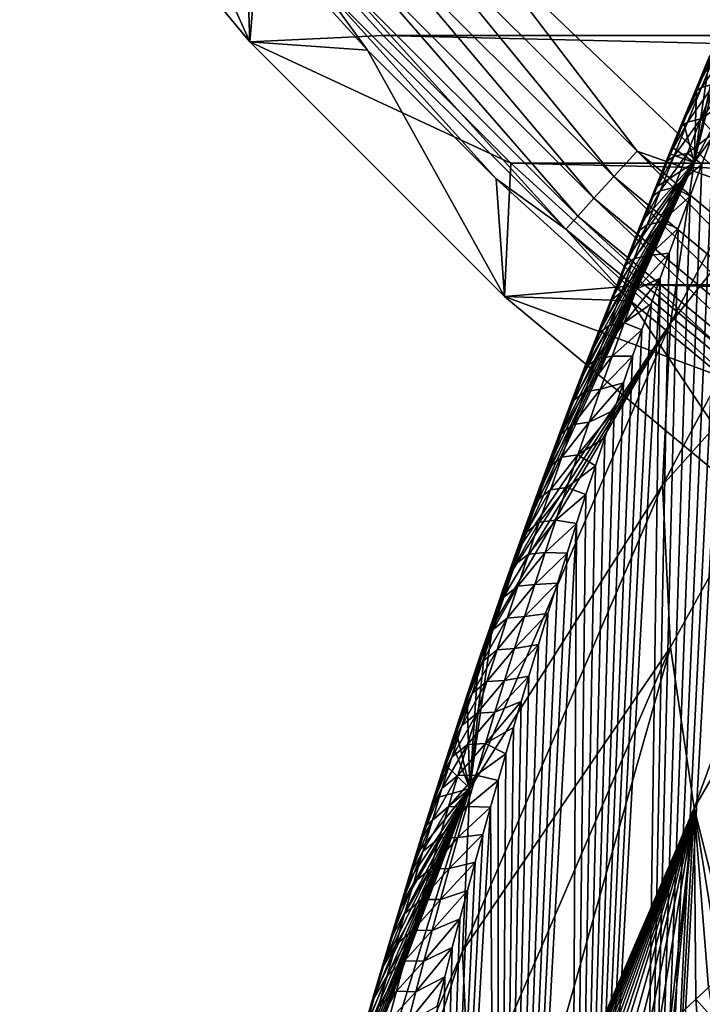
# Model space of a CAD drawing. Header units: metres. Extents: x -109 to 109, y -315 to 32.
# Tile 253 of 256: x 50.56 to 56.26, y -29.92 to -21.71. Entities that reach past the tile are written whole.
import ezdxf

# ---------------------------------------------------------------- set-up
doc = ezdxf.new("R2010")
doc.units = ezdxf.units.M
doc.layers.add('solid_K244242000C74_AAA', color=7, linetype='CONTINUOUS')

msp = doc.modelspace()

# ---------------------------------------------------------------- linework, layer by layer
at = {"layer": 'solid_K244242000C74_AAA'}
for points in [[(54.395599, -21.076445, -78.325066), (56.499138, -23.082167, -78.325066), (65.011818, -12.127944, -73.288864)], [(56.187935, -22.898905, 38.430202), (58.300892, -18.893377, 33.097839), (58.049881, -20.323469, 32.096478)], [(56.187935, -22.898905, 38.430202), (56.518383, -21.571302, 39.348866), (58.300892, -18.893377, 33.097839)], [(52.482269, -21.895176, -83.669998), (50.564384, -19.58555, -83.669998), (52.58112, -20.725933, -83.82)], [(51.481739, -19.67457, -79.857155), (50.564384, -19.58555, -83.669998), (52.482269, -21.895176, -83.669998)], [(52.446232, -20.842703, -79.857155), (51.481739, -19.67457, -79.857155), (52.482269, -21.895176, -83.669998)], [(55.990105, -24.240015, 37.491146), (58.049881, -20.323469, 32.096478), (57.965958, -21.766628, 31.085966)], [(55.990105, -24.240015, 37.491146), (56.187935, -22.898905, 38.430202), (58.049881, -20.323469, 32.096478)], [(52.482269, -21.895176, -83.669998), (52.58112, -20.725933, -83.82), (53.594254, -21.840445, -83.82)], [(52.58112, -20.725933, -83.82), (100.418877, -20.725933, -83.82), (99.405746, -21.840445, -83.82)], [(52.58112, -20.725933, -83.82), (99.405746, -21.840445, -83.82), (53.594254, -21.840445, -83.82)], [(53.465214, -21.963621, -79.857155), (52.446232, -20.842703, -79.857155), (52.482269, -21.895176, -83.669998)], [(53.04538, -21.381712, -79.521729), (52.446232, -20.842703, -79.857155), (53.465214, -21.963621, -79.857155)], [(53.484364, -20.981524, -78.672592), (55.518478, -23.015635, -78.672592), (53.695606, -20.788952, -78.472404)], [(53.695606, -20.788952, -78.472404), (55.711048, -22.804394, -78.472404), (54.395599, -21.076445, -78.325066)], [(55.518478, -23.015635, -78.672592), (55.711048, -22.804394, -78.472404), (53.695606, -20.788952, -78.472404)], [(53.302055, -21.14772, -78.919411), (55.35228, -23.197945, -78.919411), (53.484364, -20.981524, -78.672592)], [(55.35228, -23.197945, -78.919411), (55.518478, -23.015635, -78.672592), (53.484364, -20.981524, -78.672592)], [(55.711048, -22.804394, -78.472404), (56.499138, -23.082167, -78.325066), (54.395599, -21.076445, -78.325066)], [(53.154228, -21.282484, -79.20536), (55.217514, -23.345774, -79.20536), (53.302055, -21.14772, -78.919411)], [(55.217514, -23.345774, -79.20536), (55.35228, -23.197945, -78.919411), (53.302055, -21.14772, -78.919411)], [(53.04538, -21.381712, -79.521729), (55.11829, -23.45462, -79.521729), (53.154228, -21.282484, -79.20536)], [(55.11829, -23.45462, -79.521729), (55.217514, -23.345774, -79.20536), (53.154228, -21.282484, -79.20536)], [(53.04538, -21.381712, -79.521729), (53.465214, -21.963621, -79.857155), (54.536377, -23.034784, -79.857155)], [(53.04538, -21.381712, -79.521729), (54.536377, -23.034784, -79.857155), (55.11829, -23.45462, -79.521729)], [(56.417652, -21.806171, 39.521446), (56.518383, -21.571302, 39.348866), (56.187935, -22.898905, 38.430202)], [(55.924019, -25.589798, 36.546017), (55.990105, -24.240015, 37.491146), (57.965958, -21.766628, 31.085966)], [(58.049881, -23.209787, 30.075455), (55.924019, -25.589798, 36.546017), (57.965958, -21.766628, 31.085966)], [(56.312202, -22.054417, 39.708633), (56.417652, -21.806171, 39.521446), (56.187935, -22.898905, 38.430202)], [(52.482269, -21.895176, -83.669998), (53.594254, -21.840445, -83.82), (54.659698, -22.90588, -83.82)], [(54.604942, -24.017836, -83.669998), (52.482269, -21.895176, -83.669998), (54.659698, -22.90588, -83.82)], [(53.465214, -21.963621, -79.857155), (52.482269, -21.895176, -83.669998), (54.604942, -24.017836, -83.669998)], [(53.594254, -21.840445, -83.82), (99.405746, -21.840445, -83.82), (98.340302, -22.90588, -83.82)], [(53.594254, -21.840445, -83.82), (98.340302, -22.90588, -83.82), (54.659698, -22.90588, -83.82)], [(54.536377, -23.034784, -79.857155), (53.465214, -21.963621, -79.857155), (54.604942, -24.017836, -83.669998)], [(56.367805, -21.981564, 40.378304), (56.316681, -22.014439, 40.011593), (56.191853, -22.311285, 40.274612)], [(56.248322, -22.273363, 40.638416), (56.367805, -21.981564, 40.378304), (56.191853, -22.311285, 40.274612)], [(56.47332, -21.953293, 40.720272), (56.367805, -21.981564, 40.378304), (56.248322, -22.273363, 40.638416)], [(56.356842, -22.245201, 40.98122), (56.47332, -21.953293, 40.720272), (56.248322, -22.273363, 40.638416)], [(56.205688, -22.307728, 39.904213), (56.312202, -22.054417, 39.708633), (56.187935, -22.898905, 38.430202)], [(56.191853, -22.311285, 40.274612), (56.316681, -22.014439, 40.011593), (56.205688, -22.307728, 39.904213)], [(56.316681, -22.014439, 40.011593), (56.312202, -22.054417, 39.708633), (56.205688, -22.307728, 39.904213)], [(55.715214, -37.326771, 63.709881), (56.541714, -22.154781, 41.226856), (56.446018, -22.402597, 41.451374)], [(55.715214, -37.326771, 63.709881), (56.25893, -36.997234, 64.181717), (56.541714, -22.154781, 41.226856)], [(56.242767, -22.535011, 41.245697), (56.446018, -22.402597, 41.451374), (56.541714, -22.154781, 41.226856)], [(56.242767, -22.535011, 41.245697), (56.541714, -22.154781, 41.226856), (56.356842, -22.245201, 40.98122)], [(56.191853, -22.311285, 40.274612), (56.098221, -22.566074, 40.107883), (56.01152, -22.776506, 40.277035)], [(56.069809, -22.605591, 40.54113), (56.191853, -22.311285, 40.274612), (56.01152, -22.776506, 40.277035)], [(56.248322, -22.273363, 40.638416), (56.191853, -22.311285, 40.274612), (56.069809, -22.605591, 40.54113)], [(56.13139, -22.562889, 40.901978), (56.248322, -22.273363, 40.638416), (56.069809, -22.605591, 40.54113)], [(56.098221, -22.566074, 40.107883), (56.205688, -22.307728, 39.904213), (56.187935, -22.898905, 38.430202)], [(56.191853, -22.311285, 40.274612), (56.205688, -22.307728, 39.904213), (56.098221, -22.566074, 40.107883)], [(56.356842, -22.245201, 40.98122), (56.248322, -22.273363, 40.638416), (56.13139, -22.562889, 40.901978)], [(56.242767, -22.535011, 41.245697), (56.356842, -22.245201, 40.98122), (56.13139, -22.562889, 40.901978)], [(55.715214, -37.326771, 63.709881), (56.446018, -22.402597, 41.451374), (56.349407, -22.655746, 41.684658)], [(56.242767, -22.535011, 41.245697), (56.349407, -22.655746, 41.684658), (56.446018, -22.402597, 41.451374)], [(56.13139, -22.562889, 40.901978), (56.069809, -22.605591, 40.54113), (55.950436, -22.897503, 40.810917)], [(56.016899, -22.850267, 41.168758), (56.13139, -22.562889, 40.901978), (55.950436, -22.897503, 40.810917)], [(56.01152, -22.776506, 40.277035), (56.098221, -22.566074, 40.107883), (56.187935, -22.898905, 38.430202)], [(56.242767, -22.535011, 41.245697), (56.13139, -22.562889, 40.901978), (56.016899, -22.850267, 41.168758)], [(56.131004, -22.822828, 41.513462), (56.242767, -22.535011, 41.245697), (56.016899, -22.850267, 41.168758)], [(56.131004, -22.822828, 41.513462), (56.349407, -22.655746, 41.684658), (56.242767, -22.535011, 41.245697)], [(56.069809, -22.605591, 40.54113), (56.01152, -22.776506, 40.277035), (55.888538, -23.071075, 40.549618)], [(55.950436, -22.897503, 40.810917), (56.069809, -22.605591, 40.54113), (55.888538, -23.071075, 40.549618)], [(55.715214, -37.326771, 63.709881), (56.349407, -22.655746, 41.684658), (56.251919, -22.91457, 41.927315)], [(56.131004, -22.822828, 41.513462), (56.251919, -22.91457, 41.927315), (56.349407, -22.655746, 41.684658)], [(55.518478, -23.015635, -78.672592), (57.731594, -24.853384, -78.672592), (55.711048, -22.804394, -78.472404)], [(55.711048, -22.804394, -78.472404), (57.903854, -24.625277, -78.472404), (56.499138, -23.082167, -78.325066)], [(57.731594, -24.853384, -78.672592), (57.903854, -24.625277, -78.472404), (55.711048, -22.804394, -78.472404)], [(55.888538, -23.071075, 40.549618), (56.01152, -22.776506, 40.277035), (55.98975, -22.829624, 40.320202)], [(55.98975, -22.829624, 40.320202), (56.01152, -22.776506, 40.277035), (56.187935, -22.898905, 38.430202)], [(55.950436, -22.897503, 40.810917), (55.888538, -23.071075, 40.549618), (55.768471, -23.362755, 40.82465)], [(55.833611, -23.187164, 41.083744), (55.950436, -22.897503, 40.810917), (55.768471, -23.362755, 40.82465)], [(56.016899, -22.850267, 41.168758), (55.950436, -22.897503, 40.810917), (55.833611, -23.187164, 41.083744)], [(55.904747, -23.135618, 41.438534), (56.016899, -22.850267, 41.168758), (55.833611, -23.187164, 41.083744)], [(55.880245, -23.098543, 40.541733), (55.98975, -22.829624, 40.320202), (56.187935, -22.898905, 38.430202)], [(55.888538, -23.071075, 40.549618), (55.98975, -22.829624, 40.320202), (55.880245, -23.098543, 40.541733)], [(56.131004, -22.822828, 41.513462), (56.016899, -22.850267, 41.168758), (55.904747, -23.135618, 41.438534)], [(56.021458, -23.108753, 41.784275), (56.131004, -22.822828, 41.513462), (55.904747, -23.135618, 41.438534)], [(56.021458, -23.108753, 41.784275), (56.251919, -22.91457, 41.927315), (56.131004, -22.822828, 41.513462)], [(54.604942, -24.017836, -83.669998), (54.659698, -22.90588, -83.82), (55.774109, -23.918919, -83.82)], [(54.659698, -22.90588, -83.82), (98.340302, -22.90588, -83.82), (97.225891, -23.918919, -83.82)], [(54.659698, -22.90588, -83.82), (97.225891, -23.918919, -83.82), (55.774109, -23.918919, -83.82)], [(54.739166, -26.097939, 43.294464), (56.187935, -22.898905, 38.430202), (55.990105, -24.240015, 37.491146)], [(54.739166, -26.097939, 43.294464), (54.82719, -25.85207, 43.051022), (56.187935, -22.898905, 38.430202)], [(54.82719, -25.85207, 43.051022), (54.914925, -25.60973, 42.813889), (56.187935, -22.898905, 38.430202)], [(54.914925, -25.60973, 42.813889), (55.002243, -25.371067, 42.583435), (56.187935, -22.898905, 38.430202)], [(55.002243, -25.371067, 42.583435), (55.089161, -25.135948, 42.359329), (56.187935, -22.898905, 38.430202)], [(55.089161, -25.135948, 42.359329), (55.175701, -24.904242, 42.141262), (56.187935, -22.898905, 38.430202)], [(55.175701, -24.904242, 42.141262), (55.261883, -24.675816, 41.928905), (56.187935, -22.898905, 38.430202)], [(55.261883, -24.675816, 41.928905), (55.347733, -24.450541, 41.721947), (56.187935, -22.898905, 38.430202)], [(55.347733, -24.450541, 41.721947), (55.433136, -24.228542, 41.520771), (56.187935, -22.898905, 38.430202)], [(55.433136, -24.228542, 41.520771), (55.5462, -23.937717, 41.26173), (56.187935, -22.898905, 38.430202)], [(55.5462, -23.937717, 41.26173), (55.658379, -23.652588, 41.012611), (56.187935, -22.898905, 38.430202)], [(55.658379, -23.652588, 41.012611), (55.769722, -23.372923, 40.77277), (56.187935, -22.898905, 38.430202)], [(55.715214, -37.326771, 63.709881), (56.251919, -22.91457, 41.927315), (56.153522, -23.17885, 42.178955)], [(55.769722, -23.372923, 40.77277), (55.880245, -23.098543, 40.541733), (56.187935, -22.898905, 38.430202)], [(56.021458, -23.108753, 41.784275), (56.153522, -23.17885, 42.178955), (56.251919, -22.91457, 41.927315)], [(55.657291, -24.053764, -79.857155), (54.536377, -23.034784, -79.857155), (54.604942, -24.017836, -83.669998)], [(55.11829, -23.45462, -79.521729), (54.536377, -23.034784, -79.857155), (55.657291, -24.053764, -79.857155)], [(55.35228, -23.197945, -78.919411), (57.582928, -25.050251, -78.919411), (55.518478, -23.015635, -78.672592)], [(57.582928, -25.050251, -78.919411), (57.731594, -24.853384, -78.672592), (55.518478, -23.015635, -78.672592)], [(55.904747, -23.135618, 41.438534), (55.833611, -23.187164, 41.083744), (55.719219, -23.474712, 41.359402)], [(55.794846, -23.419046, 41.711102), (55.904747, -23.135618, 41.438534), (55.719219, -23.474712, 41.359402)], [(55.768471, -23.362755, 40.82465), (55.888538, -23.071075, 40.549618), (55.769722, -23.372923, 40.77277)], [(55.888538, -23.071075, 40.549618), (55.880245, -23.098543, 40.541733), (55.769722, -23.372923, 40.77277)], [(56.021458, -23.108753, 41.784275), (55.904747, -23.135618, 41.438534), (55.794846, -23.419046, 41.711102)], [(55.914059, -23.392872, 42.057957), (56.021458, -23.108753, 41.784275), (55.794846, -23.419046, 41.711102)], [(55.914059, -23.392872, 42.057957), (56.153522, -23.17885, 42.178955), (56.021458, -23.108753, 41.784275)], [(55.217514, -23.345774, -79.20536), (57.462379, -25.209885, -79.20536), (55.35228, -23.197945, -78.919411)], [(57.462379, -25.209885, -79.20536), (57.582928, -25.050251, -78.919411), (55.35228, -23.197945, -78.919411)], [(55.833611, -23.187164, 41.083744), (55.768471, -23.362755, 40.82465), (55.650959, -23.652187, 41.102459)], [(55.719219, -23.474712, 41.359402), (55.833611, -23.187164, 41.083744), (55.650959, -23.652187, 41.102459)], [(55.715214, -37.326771, 63.709881), (56.153522, -23.17885, 42.178955), (56.054226, -23.44861, 42.439636)], [(55.914059, -23.392872, 42.057957), (56.054226, -23.44861, 42.439636), (56.153522, -23.17885, 42.178955)], [(55.990108, -26.939606, 35.600872), (55.924019, -25.589798, 36.546017), (58.049881, -23.209787, 30.075455)], [(55.990108, -26.939606, 35.600872), (58.049881, -23.209787, 30.075455), (56.187946, -28.280743, 34.661797)], [(56.187946, -28.280743, 34.661797), (58.049881, -23.209787, 30.075455), (58.300892, -24.639879, 29.074095)], [(55.11829, -23.45462, -79.521729), (57.373619, -25.327423, -79.521729), (55.217514, -23.345774, -79.20536)], [(57.373619, -25.327423, -79.521729), (57.462379, -25.209885, -79.20536), (55.217514, -23.345774, -79.20536)], [(55.650959, -23.652187, 41.102459), (55.768471, -23.362755, 40.82465), (55.658379, -23.652588, 41.012611)], [(55.768471, -23.362755, 40.82465), (55.769722, -23.372923, 40.77277), (55.658379, -23.652588, 41.012611)], [(55.11829, -23.45462, -79.521729), (55.657291, -24.053764, -79.857155), (56.825424, -25.018253, -79.857155)], [(55.11829, -23.45462, -79.521729), (56.825424, -25.018253, -79.857155), (57.373619, -25.327423, -79.521729)], [(55.794846, -23.419046, 41.711102), (55.719219, -23.474712, 41.359402), (55.607174, -23.760254, 41.63773)], [(55.687119, -23.700638, 41.986317), (55.794846, -23.419046, 41.711102), (55.607174, -23.760254, 41.63773)], [(55.914059, -23.392872, 42.057957), (55.794846, -23.419046, 41.711102), (55.687119, -23.700638, 41.986317)], [(55.808739, -23.675257, 42.334354), (55.914059, -23.392872, 42.057957), (55.687119, -23.700638, 41.986317)], [(55.715214, -37.326771, 63.709881), (56.054226, -23.44861, 42.439636), (55.97921, -23.654757, 42.641525)], [(55.808739, -23.675257, 42.334354), (56.054226, -23.44861, 42.439636), (55.914059, -23.392872, 42.057957)], [(55.808739, -23.675257, 42.334354), (55.97921, -23.654757, 42.641525), (56.054226, -23.44861, 42.439636)], [(55.719219, -23.474712, 41.359402), (55.650959, -23.652187, 41.102459), (55.535915, -23.939491, 41.382885)], [(55.607174, -23.760254, 41.63773), (55.719219, -23.474712, 41.359402), (55.535915, -23.939491, 41.382885)], [(55.687119, -23.700638, 41.986317), (55.607174, -23.760254, 41.63773), (55.497402, -24.04388, 41.918583)], [(55.581505, -23.980476, 42.264038), (55.687119, -23.700638, 41.986317), (55.497402, -24.04388, 41.918583)], [(55.535915, -23.939491, 41.382885), (55.650959, -23.652187, 41.102459), (55.5462, -23.937717, 41.26173)], [(55.650959, -23.652187, 41.102459), (55.658379, -23.652588, 41.012611), (55.5462, -23.937717, 41.26173)], [(55.808739, -23.675257, 42.334354), (55.687119, -23.700638, 41.986317), (55.581505, -23.980476, 42.264038)], [(55.705444, -23.95598, 42.613308), (55.808739, -23.675257, 42.334354), (55.581505, -23.980476, 42.264038)], [(55.705444, -23.95598, 42.613308), (55.903767, -23.864367, 42.849213), (55.97921, -23.654757, 42.641525)], [(55.705444, -23.95598, 42.613308), (55.97921, -23.654757, 42.641525), (55.808739, -23.675257, 42.334354)], [(55.715214, -37.326771, 63.709881), (55.97921, -23.654757, 42.641525), (55.903767, -23.864367, 42.849213)], [(55.607174, -23.760254, 41.63773), (55.535915, -23.939491, 41.382885), (55.423256, -24.224775, 41.665794)], [(55.497402, -24.04388, 41.918583), (55.607174, -23.760254, 41.63773), (55.423256, -24.224775, 41.665794)], [(55.145679, -37.62154, 63.222641), (55.903767, -23.864367, 42.849213), (55.827885, -24.077442, 43.062706)], [(55.145679, -37.62154, 63.222641), (55.715214, -37.326771, 63.709881), (55.903767, -23.864367, 42.849213)], [(55.604111, -24.235119, 42.894672), (55.827885, -24.077442, 43.062706), (55.903767, -23.864367, 42.849213)], [(55.604111, -24.235119, 42.894672), (55.903767, -23.864367, 42.849213), (55.705444, -23.95598, 42.613308)], [(54.604942, -24.017836, -83.669998), (55.774109, -23.918919, -83.82), (56.935543, -24.877913, -83.82)], [(55.423256, -24.224775, 41.665794), (55.535915, -23.939491, 41.382885), (55.433136, -24.228542, 41.520771)], [(55.535915, -23.939491, 41.382885), (55.5462, -23.937717, 41.26173), (55.433136, -24.228542, 41.520771)], [(55.705444, -23.95598, 42.613308), (55.581505, -23.980476, 42.264038), (55.477936, -24.258642, 42.544113)], [(55.604111, -24.235119, 42.894672), (55.705444, -23.95598, 42.613308), (55.477936, -24.258642, 42.544113)], [(55.774109, -23.918919, -83.82), (97.225891, -23.918919, -83.82), (96.064461, -24.877913, -83.82)], [(55.774109, -23.918919, -83.82), (96.064461, -24.877913, -83.82), (56.935543, -24.877913, -83.82)], [(56.914314, -25.935514, -83.669998), (54.604942, -24.017836, -83.669998), (56.935543, -24.877913, -83.82)], [(55.657291, -24.053764, -79.857155), (54.604942, -24.017836, -83.669998), (56.914314, -25.935514, -83.669998)], [(55.497402, -24.04388, 41.918583), (55.423256, -24.224775, 41.665794), (55.312901, -24.508146, 41.951046)], [(55.389828, -24.325693, 42.201824), (55.497402, -24.04388, 41.918583), (55.312901, -24.508146, 41.951046)], [(55.581505, -23.980476, 42.264038), (55.497402, -24.04388, 41.918583), (55.389828, -24.325693, 42.201824)], [(55.477936, -24.258642, 42.544113), (55.581505, -23.980476, 42.264038), (55.389828, -24.325693, 42.201824)], [(55.145679, -37.62154, 63.222641), (55.827885, -24.077442, 43.062706), (55.751526, -24.293751, 43.281563)], [(55.604111, -24.235119, 42.894672), (55.751526, -24.293751, 43.281563), (55.827885, -24.077442, 43.062706)], [(56.825424, -25.018253, -79.857155), (55.657291, -24.053764, -79.857155), (56.914314, -25.935514, -83.669998)], [(54.318363, -28.118153, 43.039021), (55.990105, -24.240015, 37.491146), (55.924019, -25.589798, 36.546017)], [(54.318363, -28.118153, 43.039021), (54.505131, -26.765968, 43.969288), (55.990105, -24.240015, 37.491146)], [(54.505131, -26.765968, 43.969288), (54.583313, -26.540438, 43.739208), (55.990105, -24.240015, 37.491146)], [(54.583313, -26.540438, 43.739208), (54.66132, -26.317797, 43.514355), (55.990105, -24.240015, 37.491146)], [(54.66132, -26.317797, 43.514355), (54.739166, -26.097939, 43.294464), (55.990105, -24.240015, 37.491146)], [(55.477936, -24.258642, 42.544113), (55.389828, -24.325693, 42.201824), (55.284378, -24.605783, 42.487305)], [(55.376347, -24.535217, 42.826412), (55.477936, -24.258642, 42.544113), (55.284378, -24.605783, 42.487305)], [(55.312901, -24.508146, 41.951046), (55.423256, -24.224775, 41.665794), (55.347733, -24.450541, 41.721947)], [(55.423256, -24.224775, 41.665794), (55.433136, -24.228542, 41.520771), (55.347733, -24.450541, 41.721947)], [(55.604111, -24.235119, 42.894672), (55.477936, -24.258642, 42.544113), (55.376347, -24.535217, 42.826412)], [(55.504681, -24.512737, 43.178307), (55.604111, -24.235119, 42.894672), (55.376347, -24.535217, 42.826412)], [(55.504681, -24.512737, 43.178307), (55.751526, -24.293751, 43.281563), (55.604111, -24.235119, 42.894672)], [(55.145679, -37.62154, 63.222641), (55.751526, -24.293751, 43.281563), (55.674732, -24.513456, 43.506111)], [(55.389828, -24.325693, 42.201824), (55.312901, -24.508146, 41.951046), (55.204765, -24.789707, 42.238499)], [(55.284378, -24.605783, 42.487305), (55.389828, -24.325693, 42.201824), (55.204765, -24.789707, 42.238499)], [(55.504681, -24.512737, 43.178307), (55.674732, -24.513456, 43.506111), (55.751526, -24.293751, 43.281563)], [(55.312901, -24.508146, 41.951046), (55.347733, -24.450541, 41.721947), (55.261883, -24.675816, 41.928905)], [(55.145679, -37.62154, 63.222641), (55.674732, -24.513456, 43.506111), (55.597553, -24.736744, 43.736706)], [(55.376347, -24.535217, 42.826412), (55.284378, -24.605783, 42.487305), (55.180984, -24.88423, 42.774914)], [(55.276688, -24.810265, 43.110825), (55.376347, -24.535217, 42.826412), (55.180984, -24.88423, 42.774914)], [(55.204765, -24.789707, 42.238499), (55.312901, -24.508146, 41.951046), (55.261883, -24.675816, 41.928905)], [(55.504681, -24.512737, 43.178307), (55.376347, -24.535217, 42.826412), (55.276688, -24.810265, 43.110825)], [(55.407116, -24.788889, 43.464111), (55.504681, -24.512737, 43.178307), (55.276688, -24.810265, 43.110825)], [(55.407116, -24.788889, 43.464111), (55.674732, -24.513456, 43.506111), (55.504681, -24.512737, 43.178307)], [(55.407116, -24.788889, 43.464111), (55.597553, -24.736744, 43.736706), (55.674732, -24.513456, 43.506111)], [(55.284378, -24.605783, 42.487305), (55.204765, -24.789707, 42.238499), (55.098778, -25.069546, 42.528038)], [(55.180984, -24.88423, 42.774914), (55.284378, -24.605783, 42.487305), (55.098778, -25.069546, 42.528038)], [(55.204765, -24.789707, 42.238499), (55.261883, -24.675816, 41.928905), (55.175701, -24.904242, 42.141262)], [(56.187946, -28.280743, 34.661797), (58.300892, -24.639879, 29.074095), (56.518459, -29.597935, 33.728279)], [(55.145679, -37.62154, 63.222641), (55.597553, -24.736744, 43.736706), (55.520031, -24.963795, 43.973705)], [(55.311378, -25.063627, 43.751984), (55.520031, -24.963795, 43.973705), (55.597553, -24.736744, 43.736706)], [(55.311378, -25.063627, 43.751984), (55.597553, -24.736744, 43.736706), (55.407116, -24.788889, 43.464111)], [(55.276688, -24.810265, 43.110825), (55.180984, -24.88423, 42.774914), (55.079605, -25.161098, 43.064552)], [(55.178917, -25.083841, 43.397259), (55.276688, -24.810265, 43.110825), (55.079605, -25.161098, 43.064552)], [(55.204765, -24.789707, 42.238499), (55.175701, -24.904242, 42.141262), (55.089161, -25.135948, 42.359329)], [(55.098778, -25.069546, 42.528038), (55.204765, -24.789707, 42.238499), (55.089161, -25.135948, 42.359329)], [(55.407116, -24.788889, 43.464111), (55.276688, -24.810265, 43.110825), (55.178917, -25.083841, 43.397259)], [(55.311378, -25.063627, 43.751984), (55.407116, -24.788889, 43.464111), (55.178917, -25.083841, 43.397259)], [(55.180984, -24.88423, 42.774914), (55.098778, -25.069546, 42.528038), (54.994888, -25.347738, 42.819576)], [(55.079605, -25.161098, 43.064552), (55.180984, -24.88423, 42.774914), (54.994888, -25.347738, 42.819576)], [(55.145679, -37.62154, 63.222641), (55.520031, -24.963795, 43.973705), (55.442181, -25.194651, 44.217178)], [(55.217426, -25.337004, 44.041824), (55.442181, -25.194651, 44.217178), (55.520031, -24.963795, 43.973705)], [(55.217426, -25.337004, 44.041824), (55.520031, -24.963795, 43.973705), (55.311378, -25.063627, 43.751984)], [(55.178917, -25.083841, 43.397259), (55.079605, -25.161098, 43.064552), (54.980186, -25.436457, 43.356129)], [(55.082989, -25.356005, 43.685616), (55.178917, -25.083841, 43.397259), (54.980186, -25.436457, 43.356129)], [(54.994888, -25.347738, 42.819576), (55.098778, -25.069546, 42.528038), (55.002243, -25.371067, 42.583435)], [(55.098778, -25.069546, 42.528038), (55.089161, -25.135948, 42.359329), (55.002243, -25.371067, 42.583435)], [(55.311378, -25.063627, 43.751984), (55.178917, -25.083841, 43.397259), (55.082989, -25.356005, 43.685616)], [(55.217426, -25.337004, 44.041824), (55.311378, -25.063627, 43.751984), (55.082989, -25.356005, 43.685616)], [(55.079605, -25.161098, 43.064552), (54.994888, -25.347738, 42.819576), (54.893044, -25.624353, 43.113018)], [(54.980186, -25.436457, 43.356129), (55.079605, -25.161098, 43.064552), (54.893044, -25.624353, 43.113018)], [(55.145679, -37.62154, 63.222641), (55.442181, -25.194651, 44.217178), (55.363926, -25.429031, 44.466572)], [(55.217426, -25.337004, 44.041824), (55.363926, -25.429031, 44.466572), (55.442181, -25.194651, 44.217178)], [(55.082989, -25.356005, 43.685616), (54.980186, -25.436457, 43.356129), (54.882683, -25.710369, 43.649551)], [(54.988861, -25.626812, 43.975807), (55.082989, -25.356005, 43.685616), (54.882683, -25.710369, 43.649551)], [(54.893044, -25.624353, 43.113018), (54.994888, -25.347738, 42.819576), (54.914925, -25.60973, 42.813889)], [(54.994888, -25.347738, 42.819576), (55.002243, -25.371067, 42.583435), (54.914925, -25.60973, 42.813889)], [(55.217426, -25.337004, 44.041824), (55.082989, -25.356005, 43.685616), (54.988861, -25.626812, 43.975807)], [(55.125217, -25.609074, 44.333534), (55.217426, -25.337004, 44.041824), (54.988861, -25.626812, 43.975807)], [(55.125217, -25.609074, 44.333534), (55.363926, -25.429031, 44.466572), (55.217426, -25.337004, 44.041824)], [(54.980186, -25.436457, 43.356129), (54.893044, -25.624353, 43.113018), (54.793194, -25.899462, 43.408272)], [(54.882683, -25.710369, 43.649551), (54.980186, -25.436457, 43.356129), (54.793194, -25.899462, 43.408272)], [(55.125217, -25.609074, 44.333534), (55.285324, -25.667107, 44.722225), (55.363926, -25.429031, 44.466572)], [(55.145679, -37.62154, 63.222641), (55.363926, -25.429031, 44.466572), (55.285324, -25.667107, 44.722225)], [(54.256847, -29.472313, 42.090824), (54.318363, -28.118153, 43.039021), (55.924019, -25.589798, 36.546017)], [(55.990108, -26.939606, 35.600872), (54.256847, -29.472313, 42.090824), (55.924019, -25.589798, 36.546017)], [(54.988861, -25.626812, 43.975807), (54.882683, -25.710369, 43.649551), (54.787045, -25.982897, 43.944725)], [(54.896496, -25.896318, 44.267735), (54.988861, -25.626812, 43.975807), (54.787045, -25.982897, 43.944725)], [(54.793194, -25.899462, 43.408272), (54.893044, -25.624353, 43.113018), (54.82719, -25.85207, 43.051022)], [(54.893044, -25.624353, 43.113018), (54.914925, -25.60973, 42.813889), (54.82719, -25.85207, 43.051022)], [(55.125217, -25.609074, 44.333534), (54.988861, -25.626812, 43.975807), (54.896496, -25.896318, 44.267735)], [(55.034721, -25.879879, 44.627026), (55.125217, -25.609074, 44.333534), (54.896496, -25.896318, 44.267735)], [(55.034721, -25.879879, 44.627026), (55.285324, -25.667107, 44.722225), (55.125217, -25.609074, 44.333534)], [(55.034721, -25.879879, 44.627026), (55.206444, -25.909081, 44.984562), (55.285324, -25.667107, 44.722225)], [(55.145679, -37.62154, 63.222641), (55.285324, -25.667107, 44.722225), (55.206444, -25.909081, 44.984562)], [(54.882683, -25.710369, 43.649551), (54.793194, -25.899462, 43.408272), (54.695282, -26.173134, 43.705254)], [(54.787045, -25.982897, 43.944725), (54.882683, -25.710369, 43.649551), (54.695282, -26.173134, 43.705254)], [(54.793194, -25.899462, 43.408272), (54.82719, -25.85207, 43.051022), (54.739166, -26.097939, 43.294464)], [(54.550102, -37.879986, 62.719215), (55.206444, -25.909081, 44.984562), (55.127357, -26.155157, 45.25399)], [(54.550102, -37.879986, 62.719215), (55.145679, -37.62154, 63.222641), (55.206444, -25.909081, 44.984562)], [(54.793194, -25.899462, 43.408272), (54.739166, -26.097939, 43.294464), (54.66132, -26.317797, 43.514355)], [(54.695282, -26.173134, 43.705254), (54.793194, -25.899462, 43.408272), (54.66132, -26.317797, 43.514355)], [(54.896496, -25.896318, 44.267735), (54.787045, -25.982897, 43.944725), (54.693233, -26.254093, 44.241577)], [(54.805859, -26.164566, 44.561337), (54.896496, -25.896318, 44.267735), (54.693233, -26.254093, 44.241577)], [(55.034721, -25.879879, 44.627026), (54.896496, -25.896318, 44.267735), (54.805859, -26.164566, 44.561337)], [(54.945908, -26.149462, 44.922234), (55.034721, -25.879879, 44.627026), (54.805859, -26.164566, 44.561337)], [(54.945908, -26.149462, 44.922234), (55.206444, -25.909081, 44.984562), (55.034721, -25.879879, 44.627026)], [(54.945908, -26.149462, 44.922234), (55.127357, -26.155157, 45.25399), (55.206444, -25.909081, 44.984562)], [(54.787045, -25.982897, 43.944725), (54.695282, -26.173134, 43.705254), (54.59927, -26.445425, 44.00388)], [(54.693233, -26.254093, 44.241577), (54.787045, -25.982897, 43.944725), (54.59927, -26.445425, 44.00388)], [(54.550102, -37.879986, 62.719215), (55.127357, -26.155157, 45.25399), (55.048096, -26.40542, 45.53067)], [(54.695282, -26.173134, 43.705254), (54.66132, -26.317797, 43.514355), (54.583313, -26.540438, 43.739208)], [(54.59927, -26.445425, 44.00388), (54.695282, -26.173134, 43.705254), (54.583313, -26.540438, 43.739208)], [(54.805859, -26.164566, 44.561337), (54.693233, -26.254093, 44.241577), (54.601223, -26.524002, 44.540047)], [(54.716923, -26.431599, 44.856548), (54.805859, -26.164566, 44.561337), (54.601223, -26.524002, 44.540047)], [(54.945908, -26.149462, 44.922234), (54.805859, -26.164566, 44.561337), (54.716923, -26.431599, 44.856548)], [(54.858757, -26.417856, 45.21909), (54.945908, -26.149462, 44.922234), (54.716923, -26.431599, 44.856548)], [(54.858757, -26.417856, 45.21909), (55.127357, -26.155157, 45.25399), (54.945908, -26.149462, 44.922234)], [(54.858757, -26.417856, 45.21909), (55.048096, -26.40542, 45.53067), (55.127357, -26.155157, 45.25399)], [(54.693233, -26.254093, 44.241577), (54.59927, -26.445425, 44.00388), (54.505123, -26.716389, 44.3041)], [(54.601223, -26.524002, 44.540047), (54.693233, -26.254093, 44.241577), (54.505123, -26.716389, 44.3041)], [(54.550102, -37.879986, 62.719215), (55.048096, -26.40542, 45.53067), (54.96854, -26.659546, 45.813915)], [(54.858757, -26.417856, 45.21909), (54.716923, -26.431599, 44.856548), (54.629662, -26.697453, 45.153305)], [(54.773235, -26.685104, 45.517521), (54.858757, -26.417856, 45.21909), (54.629662, -26.697453, 45.153305)], [(54.773235, -26.685104, 45.517521), (54.96854, -26.659546, 45.813915), (55.048096, -26.40542, 45.53067)], [(54.773235, -26.685104, 45.517521), (55.048096, -26.40542, 45.53067), (54.858757, -26.417856, 45.21909)], [(54.505123, -26.716389, 44.3041), (54.59927, -26.445425, 44.00388), (54.505131, -26.765968, 43.969288)], [(54.59927, -26.445425, 44.00388), (54.583313, -26.540438, 43.739208), (54.505131, -26.765968, 43.969288)], [(54.716923, -26.431599, 44.856548), (54.601223, -26.524002, 44.540047), (54.510975, -26.792673, 44.840061)], [(54.629662, -26.697453, 45.153305), (54.716923, -26.431599, 44.856548), (54.510975, -26.792673, 44.840061)], [(54.601223, -26.524002, 44.540047), (54.505123, -26.716389, 44.3041), (54.412804, -26.986069, 44.605843)], [(54.510975, -26.792673, 44.840061), (54.601223, -26.524002, 44.540047), (54.412804, -26.986069, 44.605843)], [(54.550102, -37.879986, 62.719215), (54.96854, -26.659546, 45.813915), (54.888763, -26.917702, 46.10408)], [(54.68932, -26.951241, 45.817467), (54.888763, -26.917702, 46.10408), (54.96854, -26.659546, 45.813915)], [(54.68932, -26.951241, 45.817467), (54.96854, -26.659546, 45.813915), (54.773235, -26.685104, 45.517521)], [(54.505123, -26.716389, 44.3041), (54.445126, -26.940723, 44.149193), (54.385014, -27.11729, 44.332424)], [(54.412804, -26.986069, 44.605843), (54.505123, -26.716389, 44.3041), (54.385014, -27.11729, 44.332424)], [(54.629662, -26.697453, 45.153305), (54.510975, -26.792673, 44.840061), (54.422462, -27.060146, 45.141567)], [(54.544041, -26.96217, 45.451542), (54.629662, -26.697453, 45.153305), (54.422462, -27.060146, 45.141567)], [(54.505123, -26.716389, 44.3041), (54.505131, -26.765968, 43.969288), (54.445126, -26.940723, 44.149193)], [(54.773235, -26.685104, 45.517521), (54.629662, -26.697453, 45.153305), (54.544041, -26.96217, 45.451542)], [(54.68932, -26.951241, 45.817467), (54.773235, -26.685104, 45.517521), (54.544041, -26.96217, 45.451542)], [(54.445126, -26.940723, 44.149193), (54.505131, -26.765968, 43.969288), (54.318363, -28.118153, 43.039021)], [(54.510975, -26.792673, 44.840061), (54.412804, -26.986069, 44.605843), (54.322285, -27.254519, 44.909054)], [(54.422462, -27.060146, 45.141567), (54.510975, -26.792673, 44.840061), (54.322285, -27.254519, 44.909054)], [(54.550102, -37.879986, 62.719215), (54.888763, -26.917702, 46.10408), (54.808865, -27.180115, 46.401649)], [(54.606991, -27.216303, 46.118858), (54.808865, -27.180115, 46.401649), (54.888763, -26.917702, 46.10408)], [(54.606991, -27.216303, 46.118858), (54.888763, -26.917702, 46.10408), (54.68932, -26.951241, 45.817467)], [(55.990108, -26.939606, 35.600872), (54.318367, -30.8265, 41.142616), (54.256847, -29.472313, 42.090824)], [(54.412804, -26.986069, 44.605843), (54.385014, -27.11729, 44.332424), (54.295879, -27.381899, 44.60981)], [(54.322285, -27.254519, 44.909054), (54.412804, -26.986069, 44.605843), (54.295879, -27.381899, 44.60981)], [(54.385014, -27.11729, 44.332424), (54.445126, -26.940723, 44.149193), (54.318363, -28.118153, 43.039021)], [(55.990108, -26.939606, 35.600872), (54.505169, -32.16304, 40.190014), (54.318367, -30.8265, 41.142616)], [(54.544041, -26.96217, 45.451542), (54.422462, -27.060146, 45.141567), (54.335651, -27.326469, 45.4445)], [(54.460041, -27.225792, 45.751194), (54.544041, -26.96217, 45.451542), (54.335651, -27.326469, 45.4445)], [(54.68932, -26.951241, 45.817467), (54.544041, -26.96217, 45.451542), (54.460041, -27.225792, 45.751194)], [(54.606991, -27.216303, 46.118858), (54.68932, -26.951241, 45.817467), (54.460041, -27.225792, 45.751194)], [(55.990108, -26.939606, 35.600872), (56.187946, -28.280743, 34.661797), (54.505169, -32.16304, 40.190014)], [(54.422462, -27.060146, 45.141567), (54.322285, -27.254519, 44.909054), (54.233524, -27.521782, 45.213665)], [(54.335651, -27.326469, 45.4445), (54.422462, -27.060146, 45.141567), (54.233524, -27.521782, 45.213665)], [(54.295879, -27.381899, 44.60981), (54.385014, -27.11729, 44.332424), (54.318363, -28.118153, 43.039021)], [(54.460041, -27.225792, 45.751194), (54.335651, -27.326469, 45.4445), (54.250519, -27.591679, 45.748798)], [(54.377636, -27.488352, 46.052216), (54.460041, -27.225792, 45.751194), (54.250519, -27.591679, 45.748798)], [(54.606991, -27.216303, 46.118858), (54.460041, -27.225792, 45.751194), (54.377636, -27.488352, 46.052216)], [(54.526222, -27.480316, 46.421654), (54.606991, -27.216303, 46.118858), (54.377636, -27.488352, 46.052216)], [(54.526222, -27.480316, 46.421654), (54.744934, -27.393265, 46.645367), (54.808865, -27.180115, 46.401649)], [(54.526222, -27.480316, 46.421654), (54.808865, -27.180115, 46.401649), (54.606991, -27.216303, 46.118858)], [(54.550102, -37.879986, 62.719215), (54.808865, -27.180115, 46.401649), (54.744934, -27.393265, 46.645367)], [(54.335651, -27.326469, 45.4445), (54.233524, -27.521782, 45.213665), (54.1465, -27.787903, 45.519623)], [(54.250519, -27.591679, 45.748798), (54.335651, -27.326469, 45.4445), (54.1465, -27.787903, 45.519623)], [(54.322285, -27.254519, 44.909054), (54.295879, -27.381899, 44.60981), (54.206688, -27.650312, 44.894119)], [(54.233524, -27.521782, 45.213665), (54.322285, -27.254519, 44.909054), (54.206688, -27.650312, 44.894119)], [(54.206688, -27.650312, 44.894119), (54.295879, -27.381899, 44.60981), (54.318363, -28.118153, 43.039021)], [(54.447002, -27.743311, 46.725803), (54.681042, -27.609402, 46.894371), (54.744934, -27.393265, 46.645367)], [(54.447002, -27.743311, 46.725803), (54.744934, -27.393265, 46.645367), (54.526222, -27.480316, 46.421654)], [(54.550102, -37.879986, 62.719215), (54.744934, -27.393265, 46.645367), (54.681042, -27.609402, 46.894371)], [(54.377636, -27.488352, 46.052216), (54.250519, -27.591679, 45.748798), (54.167038, -27.85581, 46.05442)], [(54.296806, -27.749876, 46.354557), (54.377636, -27.488352, 46.052216), (54.167038, -27.85581, 46.05442)], [(54.526222, -27.480316, 46.421654), (54.377636, -27.488352, 46.052216), (54.296806, -27.749876, 46.354557)], [(54.447002, -27.743311, 46.725803), (54.526222, -27.480316, 46.421654), (54.296806, -27.749876, 46.354557)], [(54.1465, -27.787903, 45.519623), (54.233524, -27.521782, 45.213665), (54.173294, -27.751787, 45.002319)], [(54.233524, -27.521782, 45.213665), (54.206688, -27.650312, 44.894119), (54.173294, -27.751787, 45.002319)], [(54.250519, -27.591679, 45.748798), (54.1465, -27.787903, 45.519623), (54.061188, -28.052917, 45.826889)], [(54.167038, -27.85581, 46.05442), (54.250519, -27.591679, 45.748798), (54.061188, -28.052917, 45.826889)], [(54.173294, -27.751787, 45.002319), (54.206688, -27.650312, 44.894119), (54.318363, -28.118153, 43.039021)], [(54.447002, -27.743311, 46.725803), (54.617096, -27.828331, 47.14822), (54.681042, -27.609402, 46.894371)], [(54.550102, -37.879986, 62.719215), (54.681042, -27.609402, 46.894371), (54.617096, -27.828331, 47.14822)], [(54.061188, -28.052917, 45.826889), (54.1465, -27.787903, 45.519623), (54.084389, -28.019075, 45.309937)], [(54.084389, -28.019075, 45.309937), (54.173294, -27.751787, 45.002319), (54.117523, -27.922483, 45.185242)], [(54.1465, -27.787903, 45.519623), (54.173294, -27.751787, 45.002319), (54.084389, -28.019075, 45.309937)], [(54.296806, -27.749876, 46.354557), (54.167038, -27.85581, 46.05442), (54.085194, -28.118895, 46.361324)], [(54.217533, -28.010395, 46.658176), (54.296806, -27.749876, 46.354557), (54.085194, -28.118895, 46.361324)], [(54.117523, -27.922483, 45.185242), (54.173294, -27.751787, 45.002319), (54.318363, -28.118153, 43.039021)], [(54.447002, -27.743311, 46.725803), (54.296806, -27.749876, 46.354557), (54.217533, -28.010395, 46.658176)], [(54.369312, -28.005316, 47.031258), (54.447002, -27.743311, 46.725803), (54.217533, -28.010395, 46.658176)], [(54.369312, -28.005316, 47.031258), (54.617096, -27.828331, 47.14822), (54.447002, -27.743311, 46.725803)], [(54.167038, -27.85581, 46.05442), (54.061188, -28.052917, 45.826889), (53.977562, -28.316858, 46.135414)], [(54.085194, -28.118895, 46.361324), (54.167038, -27.85581, 46.05442), (53.977562, -28.316858, 46.135414)], [(54.369312, -28.005316, 47.031258), (54.55307, -28.049984, 47.406761), (54.617096, -27.828331, 47.14822)], [(54.550102, -37.879986, 62.719215), (54.617096, -27.828331, 47.14822), (54.55307, -28.049984, 47.406761)], [(54.028362, -28.198608, 45.483624), (54.117523, -27.922483, 45.185242), (54.318363, -28.118153, 43.039021)], [(54.084389, -28.019075, 45.309937), (54.117523, -27.922483, 45.185242), (54.028362, -28.198608, 45.483624)], [(53.977562, -28.316858, 46.135414), (54.061188, -28.052917, 45.826889), (53.997448, -28.284576, 45.618214)], [(53.997448, -28.284576, 45.618214), (54.084389, -28.019075, 45.309937), (54.028362, -28.198608, 45.483624)], [(54.061188, -28.052917, 45.826889), (54.084389, -28.019075, 45.309937), (53.997448, -28.284576, 45.618214)], [(54.217533, -28.010395, 46.658176), (54.085194, -28.118895, 46.361324), (54.004963, -28.380962, 46.669464)], [(54.139801, -28.269938, 46.963028), (54.217533, -28.010395, 46.658176), (54.004963, -28.380962, 46.669464)], [(54.369312, -28.005316, 47.031258), (54.217533, -28.010395, 46.658176), (54.139801, -28.269938, 46.963028)], [(54.293137, -28.266354, 47.337971), (54.369312, -28.005316, 47.031258), (54.139801, -28.269938, 46.963028)], [(54.293137, -28.266354, 47.337971), (54.55307, -28.049984, 47.406761), (54.369312, -28.005316, 47.031258)], [(54.293137, -28.266354, 47.337971), (54.489037, -28.27449, 47.670288), (54.55307, -28.049984, 47.406761)], [(54.550102, -37.879986, 62.719215), (54.55307, -28.049984, 47.406761), (54.489037, -28.27449, 47.670288)], [(53.002499, -32.383629, 48.416286), (54.318363, -28.118153, 43.039021), (54.256847, -29.472313, 42.090824)], [(53.002499, -32.383629, 48.416286), (53.103577, -31.360411, 49.11039), (54.318363, -28.118153, 43.039021)], [(53.103577, -31.360411, 49.11039), (53.157185, -31.158367, 48.868019), (54.318363, -28.118153, 43.039021)], [(53.157185, -31.158367, 48.868019), (53.21109, -30.958111, 48.629055), (54.318363, -28.118153, 43.039021)], [(53.21109, -30.958111, 48.629055), (53.265285, -30.759571, 48.393333), (54.318363, -28.118153, 43.039021)], [(53.265285, -30.759571, 48.393333), (53.319714, -30.56284, 48.16106), (54.318363, -28.118153, 43.039021)], [(53.319714, -30.56284, 48.16106), (53.38974, -30.313402, 47.868721), (54.318363, -28.118153, 43.039021)], [(53.38974, -30.313402, 47.868721), (53.459991, -30.067112, 47.582417), (54.318363, -28.118153, 43.039021)], [(53.459991, -30.067112, 47.582417), (53.530453, -29.823847, 47.301872), (54.318363, -28.118153, 43.039021)], [(53.530453, -29.823847, 47.301872), (53.601124, -29.583483, 47.026821), (54.318363, -28.118153, 43.039021)], [(53.601124, -29.583483, 47.026821), (53.672001, -29.3459, 46.756989), (54.318363, -28.118153, 43.039021)], [(53.672001, -29.3459, 46.756989), (53.743088, -29.110973, 46.4921), (54.318363, -28.118153, 43.039021)], [(53.743088, -29.110973, 46.4921), (53.814373, -28.878622, 46.231976), (54.318363, -28.118153, 43.039021)], [(53.814373, -28.878622, 46.231976), (53.885704, -28.649126, 45.977222), (54.318363, -28.118153, 43.039021)], [(53.885704, -28.649126, 45.977222), (53.957035, -28.422487, 45.727844), (54.318363, -28.118153, 43.039021)], [(54.085194, -28.118895, 46.361324), (53.977562, -28.316858, 46.135414), (53.895603, -28.579762, 46.44516)], [(54.004963, -28.380962, 46.669464), (54.085194, -28.118895, 46.361324), (53.895603, -28.579762, 46.44516)], [(53.957035, -28.422487, 45.727844), (54.028362, -28.198608, 45.483624), (54.318363, -28.118153, 43.039021)], [(53.997448, -28.284576, 45.618214), (54.028362, -28.198608, 45.483624), (53.957035, -28.422487, 45.727844)], [(53.912243, -28.548983, 45.927731), (53.997448, -28.284576, 45.618214), (53.957035, -28.422487, 45.727844)], [(53.977562, -28.316858, 46.135414), (53.997448, -28.284576, 45.618214), (53.912243, -28.548983, 45.927731)], [(54.139801, -28.269938, 46.963028), (54.004963, -28.380962, 46.669464), (53.926327, -28.642046, 46.978798)], [(54.063591, -28.528534, 47.26907), (54.139801, -28.269938, 46.963028), (53.926327, -28.642046, 46.978798)], [(53.928799, -38.100677, 62.200016), (54.489037, -28.27449, 47.670288), (54.425068, -28.501984, 47.939095)], [(53.928799, -38.100677, 62.200016), (54.550102, -37.879986, 62.719215), (54.489037, -28.27449, 47.670288)], [(54.293137, -28.266354, 47.337971), (54.139801, -28.269938, 46.963028), (54.063591, -28.528534, 47.26907)], [(54.21846, -28.526457, 47.645901), (54.293137, -28.266354, 47.337971), (54.063591, -28.528534, 47.26907)], [(54.21846, -28.526457, 47.645901), (54.489037, -28.27449, 47.670288), (54.293137, -28.266354, 47.337971)], [(54.21846, -28.526457, 47.645901), (54.425068, -28.501984, 47.939095), (54.489037, -28.27449, 47.670288)], [(56.187946, -28.280743, 34.661797), (54.582077, -32.026218, 39.904106), (54.505169, -32.16304, 40.190014)], [(56.187946, -28.280743, 34.661797), (54.658817, -31.893183, 39.622551), (54.582077, -32.026218, 39.904106)], [(56.187946, -28.280743, 34.661797), (54.735401, -31.763744, 39.345173), (54.658817, -31.893183, 39.622551)], [(56.187946, -28.280743, 34.661797), (54.823338, -31.61903, 39.030987), (54.735401, -31.763744, 39.345173)], [(56.187946, -28.280743, 34.661797), (54.910984, -31.479036, 38.722267), (54.823338, -31.61903, 39.030987)], [(56.187946, -28.280743, 34.661797), (54.998219, -31.344051, 38.419285), (54.910984, -31.479036, 38.722267)], [(56.187946, -28.280743, 34.661797), (55.085049, -31.213818, 38.121796), (54.998219, -31.344051, 38.419285)], [(56.187946, -28.280743, 34.661797), (55.171505, -31.088081, 37.829575), (55.085049, -31.213818, 38.121796)], [(56.187946, -28.280743, 34.661797), (55.257607, -30.966585, 37.542377), (55.171505, -31.088081, 37.829575)], [(56.187946, -28.280743, 34.661797), (55.343376, -30.849081, 37.259987), (55.257607, -30.966585, 37.542377)], [(56.187946, -28.280743, 34.661797), (55.428699, -30.735882, 36.982639), (55.343376, -30.849081, 37.259987)], [(56.187946, -28.280743, 34.661797), (55.541664, -30.59181, 36.620838), (55.428699, -30.735882, 36.982639)], [(56.187946, -28.280743, 34.661797), (55.653748, -30.455105, 36.267769), (55.541664, -30.59181, 36.620838)], [(56.187946, -28.280743, 34.661797), (55.764992, -30.325239, 35.923004), (55.653748, -30.455105, 36.267769)], [(56.187946, -28.280743, 34.661797), (55.87542, -30.201834, 35.586212), (55.764992, -30.325239, 35.923004)], [(56.187946, -28.280743, 34.661797), (55.984833, -30.085489, 35.257797), (55.87542, -30.201834, 35.586212)], [(56.187946, -28.280743, 34.661797), (56.011417, -30.058104, 35.178776), (55.984833, -30.085489, 35.257797)], [(56.187946, -28.280743, 34.661797), (56.093208, -29.975954, 34.937569), (56.011417, -30.058104, 35.178776)], [(56.187946, -28.280743, 34.661797), (56.200584, -29.872761, 34.625187), (56.093208, -29.975954, 34.937569)], [(56.187946, -28.280743, 34.661797), (56.307003, -29.77544, 34.320301), (56.200584, -29.872761, 34.625187)], [(56.187946, -28.280743, 34.661797), (56.412357, -29.684273, 34.023045), (56.307003, -29.77544, 34.320301)], [(56.187946, -28.280743, 34.661797), (56.518459, -29.597935, 33.728279), (56.412357, -29.684273, 34.023045)], [(54.004963, -28.380962, 46.669464), (53.895603, -28.579762, 46.44516), (53.815289, -28.841658, 46.756077)], [(53.926327, -28.642046, 46.978798), (54.004963, -28.380962, 46.669464), (53.815289, -28.841658, 46.756077)], [(53.895603, -28.579762, 46.44516), (53.977562, -28.316858, 46.135414), (53.912243, -28.548983, 45.927731)], [(53.912243, -28.548983, 45.927731), (53.957035, -28.422487, 45.727844), (53.885704, -28.649126, 45.977222)], [(53.828751, -28.81233, 46.238445), (53.912243, -28.548983, 45.927731), (53.885704, -28.649126, 45.977222)], [(53.895603, -28.579762, 46.44516), (53.912243, -28.548983, 45.927731), (53.828751, -28.81233, 46.238445)], [(54.063591, -28.528534, 47.26907), (53.926327, -28.642046, 46.978798), (53.849266, -28.902174, 47.28928)], [(53.988888, -28.786209, 47.576256), (54.063591, -28.528534, 47.26907), (53.849266, -28.902174, 47.28928)], [(53.928799, -38.100677, 62.200016), (54.425068, -28.501984, 47.939095), (54.361237, -28.732595, 48.21347)], [(54.21846, -28.526457, 47.645901), (54.063591, -28.528534, 47.26907), (53.988888, -28.786209, 47.576256)], [(54.14526, -28.785646, 47.954998), (54.21846, -28.526457, 47.645901), (53.988888, -28.786209, 47.576256)], [(54.14526, -28.785646, 47.954998), (54.361237, -28.732595, 48.21347), (54.425068, -28.501984, 47.939095)], [(54.14526, -28.785646, 47.954998), (54.425068, -28.501984, 47.939095), (54.21846, -28.526457, 47.645901)], [(53.926327, -28.642046, 46.978798), (53.815289, -28.841658, 46.756077), (53.736599, -29.102581, 47.06813)], [(53.849266, -28.902174, 47.28928), (53.926327, -28.642046, 46.978798), (53.736599, -29.102581, 47.06813)], [(53.815289, -28.841658, 46.756077), (53.895603, -28.579762, 46.44516), (53.828751, -28.81233, 46.238445)], [(53.828751, -28.81233, 46.238445), (53.885704, -28.649126, 45.977222), (53.814373, -28.878622, 46.231976)], [(53.988888, -28.786209, 47.576256), (53.849266, -28.902174, 47.28928), (53.773762, -29.161379, 47.600872)], [(53.915672, -29.04299, 47.884552), (53.988888, -28.786209, 47.576256), (53.773762, -29.161379, 47.600872)], [(54.14526, -28.785646, 47.954998), (53.988888, -28.786209, 47.576256), (53.915672, -29.04299, 47.884552)], [(54.073536, -29.043943, 48.265236), (54.14526, -28.785646, 47.954998), (53.915672, -29.04299, 47.884552)], [(53.928799, -38.100677, 62.200016), (54.361237, -28.732595, 48.21347), (54.297623, -28.966461, 48.49371)], [(54.073536, -29.043943, 48.265236), (54.297623, -28.966461, 48.49371), (54.361237, -28.732595, 48.21347)], [(54.073536, -29.043943, 48.265236), (54.361237, -28.732595, 48.21347), (54.14526, -28.785646, 47.954998)], [(53.736599, -29.102581, 47.06813), (53.815289, -28.841658, 46.756077), (53.746948, -29.074654, 46.55032)], [(53.828751, -28.81233, 46.238445), (53.814373, -28.878622, 46.231976), (53.743088, -29.110973, 46.4921)], [(53.746948, -29.074654, 46.55032), (53.828751, -28.81233, 46.238445), (53.743088, -29.110973, 46.4921)], [(53.815289, -28.841658, 46.756077), (53.828751, -28.81233, 46.238445), (53.746948, -29.074654, 46.55032)], [(53.849266, -28.902174, 47.28928), (53.736599, -29.102581, 47.06813), (53.659512, -29.36256, 47.381275)], [(53.773762, -29.161379, 47.600872), (53.849266, -28.902174, 47.28928), (53.659512, -29.36256, 47.381275)], [(53.928799, -38.100677, 62.200016), (54.297623, -28.966461, 48.49371), (54.234196, -29.203543, 48.779705)], [(54.003265, -29.301367, 48.576576), (54.234196, -29.203543, 48.779705), (54.297623, -28.966461, 48.49371)], [(54.003265, -29.301367, 48.576576), (54.297623, -28.966461, 48.49371), (54.073536, -29.043943, 48.265236)], [(53.915672, -29.04299, 47.884552), (53.773762, -29.161379, 47.600872), (53.699799, -29.419676, 47.913544)], [(53.843933, -29.298893, 48.193924), (53.915672, -29.04299, 47.884552), (53.699799, -29.419676, 47.913544)], [(54.073536, -29.043943, 48.265236), (53.915672, -29.04299, 47.884552), (53.843933, -29.298893, 48.193924)], [(54.003265, -29.301367, 48.576576), (54.073536, -29.043943, 48.265236), (53.843933, -29.298893, 48.193924)], [(53.659512, -29.36256, 47.381275), (53.736599, -29.102581, 47.06813), (53.666813, -29.335989, 46.863308)], [(53.666813, -29.335989, 46.863308), (53.746948, -29.074654, 46.55032), (53.672001, -29.3459, 46.756989)], [(53.736599, -29.102581, 47.06813), (53.746948, -29.074654, 46.55032), (53.666813, -29.335989, 46.863308)], [(53.746948, -29.074654, 46.55032), (53.743088, -29.110973, 46.4921), (53.672001, -29.3459, 46.756989)], [(53.773762, -29.161379, 47.600872), (53.659512, -29.36256, 47.381275), (53.584015, -29.62162, 47.695488)], [(53.699799, -29.419676, 47.913544), (53.773762, -29.161379, 47.600872), (53.584015, -29.62162, 47.695488)], [(53.928799, -38.100677, 62.200016), (54.234196, -29.203543, 48.779705), (54.170803, -29.44359, 49.070854)], [(53.934448, -29.557938, 48.888988), (54.170803, -29.44359, 49.070854), (54.234196, -29.203543, 48.779705)], [(53.934448, -29.557938, 48.888988), (54.234196, -29.203543, 48.779705), (54.003265, -29.301367, 48.576576)], [(53.843933, -29.298893, 48.193924), (53.699799, -29.419676, 47.913544), (53.627369, -29.677094, 48.227264)], [(53.773663, -29.55394, 48.504349), (53.843933, -29.298893, 48.193924), (53.627369, -29.677094, 48.227264)], [(54.003265, -29.301367, 48.576576), (53.843933, -29.298893, 48.193924), (53.773663, -29.55394, 48.504349)], [(53.584015, -29.62162, 47.695488), (53.659512, -29.36256, 47.381275), (53.588322, -29.596365, 47.177376)], [(53.588322, -29.596365, 47.177376), (53.666813, -29.335989, 46.863308), (53.601124, -29.583483, 47.026821)], [(53.659512, -29.36256, 47.381275), (53.666813, -29.335989, 46.863308), (53.588322, -29.596365, 47.177376)], [(53.666813, -29.335989, 46.863308), (53.672001, -29.3459, 46.756989), (53.601124, -29.583483, 47.026821)], [(53.934448, -29.557938, 48.888988), (54.003265, -29.301367, 48.576576), (53.773663, -29.55394, 48.504349)], [(53.699799, -29.419676, 47.913544), (53.584015, -29.62162, 47.695488), (53.510094, -29.879786, 48.010735)], [(53.627369, -29.677094, 48.227264), (53.699799, -29.419676, 47.913544), (53.510094, -29.879786, 48.010735)], [(53.867065, -29.813675, 49.202442), (54.107544, -29.686737, 49.367477), (54.170803, -29.44359, 49.070854)], [(53.867065, -29.813675, 49.202442), (54.170803, -29.44359, 49.070854), (53.934448, -29.557938, 48.888988)], [(53.928799, -38.100677, 62.200016), (54.170803, -29.44359, 49.070854), (54.107544, -29.686737, 49.367477)], [(52.969627, -33.4021, 47.703144), (53.002499, -32.383629, 48.416286), (54.256847, -29.472313, 42.090824)], [(54.318367, -30.8265, 41.142616), (52.969627, -33.4021, 47.703144), (54.256847, -29.472313, 42.090824)], [(53.510094, -29.879786, 48.010735), (53.584015, -29.62162, 47.695488), (53.511459, -29.855808, 47.492493)], [(53.511459, -29.855808, 47.492493), (53.588322, -29.596365, 47.177376), (53.530453, -29.823847, 47.301872)], [(53.584015, -29.62162, 47.695488), (53.588322, -29.596365, 47.177376), (53.511459, -29.855808, 47.492493)], [(53.588322, -29.596365, 47.177376), (53.601124, -29.583483, 47.026821), (53.530453, -29.823847, 47.301872)], [(53.773663, -29.55394, 48.504349), (53.627369, -29.677094, 48.227264), (53.556458, -29.933651, 48.542004)], [(53.704845, -29.808153, 48.815788), (53.773663, -29.55394, 48.504349), (53.556458, -29.933651, 48.542004)], [(53.934448, -29.557938, 48.888988), (53.773663, -29.55394, 48.504349), (53.704845, -29.808153, 48.815788)], [(53.867065, -29.813675, 49.202442), (53.934448, -29.557938, 48.888988), (53.704845, -29.808153, 48.815788)], [(53.627369, -29.677094, 48.227264), (53.510094, -29.879786, 48.010735), (53.437737, -30.137077, 48.326984)], [(53.556458, -29.933651, 48.542004), (53.627369, -29.677094, 48.227264), (53.437737, -30.137077, 48.326984)], [(53.801109, -30.0686, 49.516899), (54.044518, -29.933132, 49.669922), (54.107544, -29.686737, 49.367477)], [(53.801109, -30.0686, 49.516899), (54.107544, -29.686737, 49.367477), (53.867065, -29.813675, 49.202442)], [(53.928799, -38.100677, 62.200016), (54.107544, -29.686737, 49.367477), (54.044518, -29.933132, 49.669922)], [(56.346199, -30.03602, 34.285423), (56.200584, -29.872761, 34.625187), (56.307003, -29.77544, 34.320301)], [(53.436218, -30.114342, 47.808628), (53.511459, -29.855808, 47.492493), (53.459991, -30.067112, 47.582417)], [(53.510094, -29.879786, 48.010735), (53.511459, -29.855808, 47.492493), (53.436218, -30.114342, 47.808628)], [(53.511459, -29.855808, 47.492493), (53.530453, -29.823847, 47.301872), (53.459991, -30.067112, 47.582417)], [(53.704845, -29.808153, 48.815788), (53.556458, -29.933651, 48.542004), (53.487049, -30.189371, 48.857727)], [(53.637474, -30.06155, 49.128212), (53.704845, -29.808153, 48.815788), (53.487049, -30.189371, 48.857727)], [(53.867065, -29.813675, 49.202442), (53.704845, -29.808153, 48.815788), (53.637474, -30.06155, 49.128212)], [(53.801109, -30.0686, 49.516899), (53.867065, -29.813675, 49.202442), (53.637474, -30.06155, 49.128212)], [(56.223946, -30.176868, 34.645023), (56.093208, -29.975954, 34.937569), (56.200584, -29.872761, 34.625187)], [(56.346199, -30.03602, 34.285423), (56.223946, -30.176868, 34.645023), (56.200584, -29.872761, 34.625187)], [(53.437737, -30.137077, 48.326984), (53.510094, -29.879786, 48.010735), (53.436218, -30.114342, 47.808628)]]:
    msp.add_3dface(points, dxfattribs=at)

doc.saveas('drawing.dxf')
